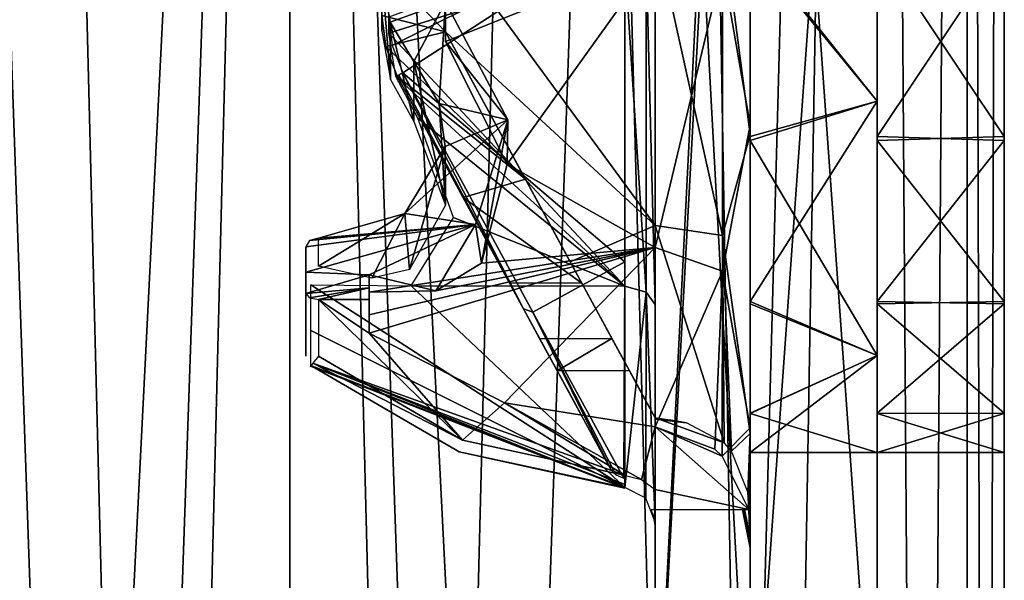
# Model space of a CAD drawing. Header units: millimetres. Extents: x -108 to 112, y -157 to 157.
# Tile 110 of 118: x 97 to 112.5, y 34.49 to 43.31. Entities that reach past the tile are written whole.
import ezdxf

# ---------------------------------------------------------------- set-up
doc = ezdxf.new("R2010")
doc.units = ezdxf.units.MM
doc.header["$LTSCALE"] = 33.374815
for name, color, linetype in [('106', 7, 'CONTINUOUS'), ('110', 7, 'CONTINUOUS'), ('112', 7, 'CONTINUOUS'), ('113', 7, 'CONTINUOUS'), ('114', 7, 'CONTINUOUS'), ('115', 7, 'CONTINUOUS'), ('117', 7, 'CONTINUOUS'), ('118', 7, 'CONTINUOUS'), ('119', 7, 'CONTINUOUS'), ('121', 7, 'CONTINUOUS'), ('124', 7, 'CONTINUOUS'), ('126', 7, 'CONTINUOUS'), ('127', 7, 'CONTINUOUS'), ('128', 7, 'CONTINUOUS'), ('129', 7, 'CONTINUOUS'), ('130', 7, 'CONTINUOUS'), ('131', 7, 'CONTINUOUS'), ('132', 7, 'CONTINUOUS'), ('133', 7, 'CONTINUOUS'), ('136', 7, 'CONTINUOUS'), ('137', 7, 'CONTINUOUS'), ('139', 7, 'CONTINUOUS'), ('141', 7, 'CONTINUOUS'), ('142', 7, 'CONTINUOUS'), ('144', 7, 'CONTINUOUS'), ('15', 7, 'CONTINUOUS'), ('16', 7, 'CONTINUOUS'), ('18', 7, 'CONTINUOUS'), ('20', 7, 'CONTINUOUS'), ('26', 7, 'CONTINUOUS'), ('27', 7, 'CONTINUOUS'), ('30', 7, 'CONTINUOUS'), ('33', 7, 'CONTINUOUS'), ('34', 7, 'CONTINUOUS'), ('35', 7, 'CONTINUOUS'), ('48', 7, 'CONTINUOUS'), ('50', 7, 'CONTINUOUS'), ('52', 7, 'CONTINUOUS'), ('53', 7, 'CONTINUOUS'), ('54', 7, 'CONTINUOUS')]:
    doc.layers.add(name, color=color, linetype=linetype)

msp = doc.modelspace()

# ---------------------------------------------------------------- linework, layer by layer
at = {"layer": '106', "linetype": 'CONTINUOUS'}
for points in [[(102.807, 43.099, -7.839), (102.807, 44.372, -7.962), (106.526, 44.263, -8.984), (102.807, 43.099, -7.839)], [(106.526, 39.115, -7.196), (102.807, 43.099, -7.839), (106.526, 44.263, -8.984), (106.526, 39.115, -7.196)], [(102.92, 42.418, -7.747), (102.807, 43.099, -7.839), (106.526, 39.115, -7.196), (102.92, 42.418, -7.747)], [(103.267, 41.762, -7.718), (102.92, 42.418, -7.747), (106.526, 39.115, -7.196), (103.267, 41.762, -7.718)], [(103.828, 40.199, -7.241), (103.267, 41.762, -7.718), (106.526, 39.115, -7.196), (103.828, 40.199, -7.241)], [(103.162, 39.123, -6.112), (103.828, 40.199, -7.241), (106.526, 39.115, -7.196), (103.162, 39.123, -6.112)], [(101.58, 39.14, -4.784), (103.162, 39.123, -6.112), (106.526, 35.947, -2.761), (101.58, 39.14, -4.784)], [(101.58, 38.419, -3.826), (101.58, 39.14, -4.784), (106.526, 35.947, -2.761), (101.58, 38.419, -3.826)], [(106.526, 35.947, -2.761), (103.162, 39.123, -6.112), (106.526, 39.115, -7.196), (106.526, 35.947, -2.761)], [(101.58, 37.867, -2.761), (101.58, 38.419, -3.826), (106.526, 35.947, -2.761), (101.58, 37.867, -2.761)], [(103.917, 36.508, -2.76), (101.58, 37.867, -2.761), (106.526, 35.947, -2.761), (103.917, 36.508, -2.76)]]:
    msp.add_3dface(points, dxfattribs=at)
at = {"layer": '110', "linetype": 'CONTINUOUS'}
for points in [[(102.83, 43.272, -5.999), (103.7, 43.586, -6.055), (102.7, 44.03, -6.106), (102.83, 43.272, -5.999)], [(103.2, 42.656, -5.84), (103.7, 43.586, -6.055), (102.83, 43.272, -5.999), (103.2, 42.656, -5.84)], [(103.601, 41.993, -5.587), (103.7, 43.586, -6.055), (103.2, 42.656, -5.84), (103.601, 41.993, -5.587)], [(104.681, 41.736, -5.465), (103.7, 43.586, -6.055), (103.601, 41.993, -5.587), (104.681, 41.736, -5.465)], [(103.695, 41.316, -5.231), (104.681, 41.736, -5.465), (103.601, 41.993, -5.587), (103.695, 41.316, -5.231)], [(104.174, 40.088, -4.247), (104.681, 41.736, -5.465), (103.063, 40.259, -4.418), (104.174, 40.088, -4.247)], [(103.063, 40.259, -4.418), (104.681, 41.736, -5.465), (103.695, 41.316, -5.231), (103.063, 40.259, -4.418)], [(101.7, 39.874, -4.013), (104.174, 40.088, -4.247), (103.063, 40.259, -4.418), (101.7, 39.874, -4.013)], [(102.5, 39.297, -3.229), (104.174, 40.088, -4.247), (101.5, 39.338, -3.295), (102.5, 39.297, -3.229)], [(101.5, 39.338, -3.295), (104.174, 40.088, -4.247), (101.5, 39.737, -3.849), (101.5, 39.338, -3.295)], [(101.5, 39.737, -3.849), (104.174, 40.088, -4.247), (101.562, 39.835, -3.968), (101.5, 39.737, -3.849)], [(101.562, 39.835, -3.968), (104.174, 40.088, -4.247), (101.7, 39.874, -4.013), (101.562, 39.835, -3.968)], [(101.5, 39.003, -2.7), (102.5, 39.297, -3.229), (101.5, 39.338, -3.295), (101.5, 39.003, -2.7)], [(102.5, 39.091, -2.871), (102.5, 39.297, -3.229), (101.5, 39.003, -2.7), (102.5, 39.091, -2.871)], [(101.561, 38.935, -2.556), (102.5, 39.091, -2.871), (101.5, 39.003, -2.7), (101.561, 38.935, -2.556)], [(101.7, 38.91, -2.5), (102.5, 39.091, -2.871), (101.561, 38.935, -2.556), (101.7, 38.91, -2.5)], [(102.5, 38.91, -2.5), (102.5, 39.091, -2.871), (101.7, 38.91, -2.5), (102.5, 38.91, -2.5)]]:
    msp.add_3dface(points, dxfattribs=at)
at = {"layer": '112', "linetype": 'CONTINUOUS'}
for points in [[(103.7, 43.586, -6.055), (104.681, 41.736, -5.465), (103.7, 42.968, -7.125), (103.7, 43.586, -6.055)], [(103.7, 42.968, -7.125), (104.681, 41.736, -5.465), (104.671, 41.038, -6.826), (103.7, 42.968, -7.125)], [(104.681, 41.736, -5.465), (104.174, 40.088, -4.247), (104.268, 39.479, -5.597), (104.681, 41.736, -5.465)], [(104.671, 41.038, -6.826), (104.681, 41.736, -5.465), (104.268, 39.479, -5.597), (104.671, 41.038, -6.826)], [(104.174, 40.088, -4.247), (102.5, 39.297, -3.229), (103.548, 39.044, -4.723), (104.174, 40.088, -4.247)], [(104.268, 39.479, -5.597), (104.174, 40.088, -4.247), (103.548, 39.044, -4.723), (104.268, 39.479, -5.597)], [(102.5, 39.297, -3.229), (102.5, 39.022, -3.706), (103.548, 39.044, -4.723), (102.5, 39.297, -3.229)]]:
    msp.add_3dface(points, dxfattribs=at)
at = {"layer": '113', "linetype": 'CONTINUOUS'}
for points in [[(103.7, 44.264, 6.119), (103.7, 43.123, 5.967), (102.7, 44.171, 6.115), (103.7, 44.264, 6.119)], [(102.7, 44.171, 6.115), (103.7, 43.123, 5.967), (102.7, 43.377, 6.02), (102.7, 44.171, 6.115)], [(102.7, 43.377, 6.02), (103.7, 43.123, 5.967), (102.76, 42.891, 5.909), (102.7, 43.377, 6.02)], [(103.7, 43.123, 5.967), (104.961, 40.8, 4.883), (102.76, 42.891, 5.909), (103.7, 43.123, 5.967)], [(102.76, 42.891, 5.909), (104.961, 40.8, 4.883), (102.942, 42.422, 5.761), (102.76, 42.891, 5.909)], [(102.942, 42.422, 5.761), (104.961, 40.8, 4.883), (103.98, 40.511, 4.648), (102.942, 42.422, 5.761)], [(104.961, 40.8, 4.883), (105.848, 39.166, 3.009), (103.98, 40.511, 4.648), (104.961, 40.8, 4.883)], [(105.848, 39.166, 3.009), (104.71, 39.166, 3.009), (103.98, 40.511, 4.648), (105.848, 39.166, 3.009)]]:
    msp.add_3dface(points, dxfattribs=at)
at = {"layer": '114', "linetype": 'CONTINUOUS'}
for points in [[(103.7, 43.123, 7.156), (105.665, 39.502, 6.102), (103.7, 43.123, 5.967), (103.7, 43.123, 7.156)], [(105.665, 39.502, 6.102), (104.961, 40.8, 4.883), (103.7, 43.123, 5.967), (105.665, 39.502, 6.102)], [(105.665, 39.502, 6.102), (105.848, 39.166, 3.009), (104.961, 40.8, 4.883), (105.665, 39.502, 6.102)], [(105.665, 39.502, 6.102), (107, 37.044, 2.899), (105.848, 39.166, 3.009), (105.665, 39.502, 6.102)], [(105.848, 39.166, 3.009), (107, 37.044, 2.899), (106.043, 38.807, 2.64), (105.848, 39.166, 3.009)], [(106.043, 38.807, 2.64), (107, 37.044, 2.899), (106.321, 38.295, 2.5), (106.043, 38.807, 2.64)], [(106.321, 38.295, 2.5), (107, 37.044, 2.899), (106.597, 37.786, 2.5), (106.321, 38.295, 2.5)], [(106.597, 37.786, 2.5), (107, 37.044, 2.899), (106.82, 37.376, 2.587), (106.597, 37.786, 2.5)], [(106.82, 37.376, 2.587), (107, 37.044, 2.899), (107, 37.044, 2.83), (106.82, 37.376, 2.587)]]:
    msp.add_3dface(points, dxfattribs=at)
at = {"layer": '115', "linetype": 'CONTINUOUS'}
for points in [[(106.937, 35.6, 2.5), (107, 35.6, 2.5), (106.984, 35.478, 2.5), (106.937, 35.6, 2.5)], [(107, 35.6, 2.5), (107, 35.348, 2.5), (106.984, 35.478, 2.5), (107, 35.6, 2.5)]]:
    msp.add_3dface(points, dxfattribs=at)
at = {"layer": '117', "linetype": 'CONTINUOUS'}
for points in [[(105.183, 38.295, 2.5), (106.321, 38.295, 2.5), (105.459, 37.786, 2.5), (105.183, 38.295, 2.5)], [(106.321, 38.295, 2.5), (106.597, 37.786, 2.5), (105.459, 37.786, 2.5), (106.321, 38.295, 2.5)]]:
    msp.add_3dface(points, dxfattribs=at)
at = {"layer": '118', "linetype": 'CONTINUOUS'}
for points in [[(107, 30.75, 11.2), (107, 58.25, 11.2), (107, 44.396, 9.486), (107, 30.75, 11.2)], [(107, 58.25, -11.2), (107, 30.75, -11.2), (107, 44.51, -9.487), (107, 58.25, -11.2)], [(107, 44.51, -9.487), (107, 30.75, -11.2), (107, 38.831, -7.605), (107, 44.51, -9.487)], [(107, 38.723, 7.524), (107, 30.75, 11.2), (107, 44.396, 9.486), (107, 38.723, 7.524)], [(107, 38.831, -7.605), (107, 30.75, -11.2), (107, 35.405, -2.7), (107, 38.831, -7.605)], [(107, 31.289, 1.824), (107, 30.75, 11.2), (107, 38.723, 7.524), (107, 31.289, 1.824)], [(107, 32.35), (107, 31.289, 1.824), (107, 38.723, 7.524), (107, 32.35)], [(107, 35.348, 2.5), (107, 32.35), (107, 38.723, 7.524), (107, 35.348, 2.5)], [(107, 35.918, -2.5), (107, 35.666, -2.56), (107, 35.6, -2.5), (107, 35.918, -2.5)], [(107, 35.666, -2.56), (107, 35.405, -2.7), (107, 35.6, -2.5), (107, 35.666, -2.56)], [(107, 35.6, -2.5), (107, 35.405, -2.7), (107, 35.6, 2.5), (107, 35.6, -2.5)], [(107, 35.6, 2.5), (107, 35.405, -2.7), (107, 35.348, 2.5), (107, 35.6, 2.5)], [(107, 35.405, -2.7), (107, 30.75, -11.2), (107, 35.348, 2.5), (107, 35.405, -2.7)], [(107, 30.75, -11.2), (107, 32.35), (107, 35.348, 2.5), (107, 30.75, -11.2)]]:
    msp.add_3dface(points, dxfattribs=at)
at = {"layer": '119', "linetype": 'CONTINUOUS'}
for points in [[(107, 58.25, 11.2), (107, 30.75, 11.2), (108.5, 58.25, 11.2), (107, 58.25, 11.2)], [(108.5, 58.25, 11.2), (107, 30.75, 11.2), (108.5, 30.75, 11.2), (108.5, 58.25, 11.2)]]:
    msp.add_3dface(points, dxfattribs=at)
at = {"layer": '121', "linetype": 'CONTINUOUS'}
for points in [[(107, 30.75, -11.2), (107, 58.25, -11.2), (108.5, 30.75, -11.2), (107, 30.75, -11.2)], [(107, 58.25, -11.2), (108.5, 58.25, -11.2), (108.5, 30.75, -11.2), (107, 58.25, -11.2)]]:
    msp.add_3dface(points, dxfattribs=at)
at = {"layer": '124', "linetype": 'CONTINUOUS'}
for points in [[(102.5, 38.91, -2.5), (101.7, 38.91, -2.5), (102.5, 38.376, -2.5), (102.5, 38.91, -2.5)], [(102.5, 38.376, -2.5), (101.7, 38.91, -2.5), (103.97, 36.692, -2.5), (102.5, 38.376, -2.5)], [(103.97, 36.692, -2.5), (101.7, 38.91, -2.5), (101.7, 38.015, -2.5), (103.97, 36.692, -2.5)], [(104.632, 37.279, -2.5), (102.5, 38.376, -2.5), (103.97, 36.692, -2.5), (104.632, 37.279, -2.5)], [(106.537, 36.137, -2.5), (104.632, 37.279, -2.5), (103.97, 36.692, -2.5), (106.537, 36.137, -2.5)], [(107, 36.901, -2.5), (104.632, 37.279, -2.5), (106.787, 36.073, -2.5), (107, 36.901, -2.5)], [(106.787, 36.073, -2.5), (104.632, 37.279, -2.5), (106.537, 36.137, -2.5), (106.787, 36.073, -2.5)], [(107, 35.918, -2.5), (107, 36.901, -2.5), (106.787, 36.073, -2.5), (107, 35.918, -2.5)], [(107, 36.901, -2.5), (108.057, 36.442, -2.5), (107.942, 36.551, -2.5), (107, 36.901, -2.5)], [(108.057, 36.442, -2.5), (107, 36.901, -2.5), (108.478, 35.6, -2.5), (108.057, 36.442, -2.5)], [(108.478, 35.6, -2.5), (107, 36.901, -2.5), (107, 35.918, -2.5), (108.478, 35.6, -2.5)], [(108.478, 35.6, -2.5), (107, 35.918, -2.5), (107, 35.6, -2.5), (108.478, 35.6, -2.5)]]:
    msp.add_3dface(points, dxfattribs=at)
at = {"layer": '126', "linetype": 'CONTINUOUS'}
for points in [[(107, 44.51, -9.487), (107, 38.831, -7.605), (106.863, 44.329, -9.141), (107, 44.51, -9.487)], [(106.526, 44.263, -8.984), (106.863, 44.329, -9.141), (106.863, 39.022, -7.32), (106.526, 44.263, -8.984)], [(106.526, 39.115, -7.196), (106.526, 44.263, -8.984), (106.863, 39.022, -7.32), (106.526, 39.115, -7.196)], [(106.863, 44.329, -9.141), (107, 38.831, -7.605), (106.863, 39.022, -7.32), (106.863, 44.329, -9.141)], [(106.526, 35.947, -2.761), (106.526, 39.115, -7.196), (106.863, 39.022, -7.32), (106.526, 35.947, -2.761)], [(106.526, 35.947, -2.761), (106.863, 39.022, -7.32), (106.858, 35.783, -2.742), (106.526, 35.947, -2.761)], [(106.863, 39.022, -7.32), (107, 35.405, -2.7), (106.858, 35.783, -2.742), (106.863, 39.022, -7.32)], [(107, 38.831, -7.605), (107, 35.405, -2.7), (106.863, 39.022, -7.32), (107, 38.831, -7.605)]]:
    msp.add_3dface(points, dxfattribs=at)
at = {"layer": '127', "linetype": 'CONTINUOUS'}
for points in [[(103.7, 44.421, -7.287), (103.7, 42.968, -7.125), (107, 44.288, -7.997), (103.7, 44.421, -7.287)], [(103.7, 42.968, -7.125), (104.671, 41.038, -6.826), (107, 44.288, -7.997), (103.7, 42.968, -7.125)], [(107, 44.288, -7.997), (104.671, 41.038, -6.826), (107, 39.724, -6.418), (107, 44.288, -7.997)], [(104.671, 41.038, -6.826), (104.268, 39.479, -5.597), (107, 39.724, -6.418), (104.671, 41.038, -6.826)], [(103.548, 39.044, -4.723), (102.5, 39.022, -3.706), (107, 39.724, -6.418), (103.548, 39.044, -4.723)], [(102.5, 39.022, -3.706), (102.5, 38.668, -3.12), (107, 39.724, -6.418), (102.5, 39.022, -3.706)], [(102.5, 38.376, -2.5), (104.632, 37.279, -2.5), (107, 39.724, -6.418), (102.5, 38.376, -2.5)], [(102.5, 38.668, -3.12), (102.5, 38.376, -2.5), (107, 39.724, -6.418), (102.5, 38.668, -3.12)], [(104.268, 39.479, -5.597), (103.548, 39.044, -4.723), (107, 39.724, -6.418), (104.268, 39.479, -5.597)], [(104.632, 37.279, -2.5), (107, 36.901, -2.5), (107, 39.724, -6.418), (104.632, 37.279, -2.5)]]:
    msp.add_3dface(points, dxfattribs=at)
at = {"layer": '128', "linetype": 'CONTINUOUS'}
for points in [[(108.5, 47.496, -9.015), (108.061, 44.158, -8.432), (108.5, 41.655, -9.064), (108.5, 47.496, -9.015)], [(107, 44.288, -7.997), (107, 39.724, -6.418), (108.061, 44.158, -8.432), (107, 44.288, -7.997)], [(108.061, 44.158, -8.432), (107, 39.724, -6.418), (108.061, 39.355, -6.69), (108.061, 44.158, -8.432)], [(108.061, 44.158, -8.432), (108.061, 39.355, -6.69), (108.5, 41.655, -9.064), (108.061, 44.158, -8.432)], [(108.5, 41.655, -9.064), (108.061, 39.355, -6.69), (108.5, 36.89, -5.687), (108.5, 41.655, -9.064)], [(107, 39.724, -6.418), (107, 36.901, -2.5), (108.061, 39.355, -6.69), (107, 39.724, -6.418)], [(108.061, 39.355, -6.69), (107, 36.901, -2.5), (107.942, 36.551, -2.5), (108.061, 39.355, -6.69)], [(108.057, 36.442, -2.5), (108.061, 39.355, -6.69), (107.942, 36.551, -2.5), (108.057, 36.442, -2.5)], [(108.061, 39.355, -6.69), (108.057, 36.442, -2.5), (108.5, 36.89, -5.687), (108.061, 39.355, -6.69)], [(108.5, 36.89, -5.687), (108.057, 36.442, -2.5), (108.478, 35.6, -2.5), (108.5, 36.89, -5.687)], [(108.5, 35.001, -0.159), (108.5, 36.89, -5.687), (108.478, 35.6, -2.5), (108.5, 35.001, -0.159)], [(108.5, 35, -0.08), (108.5, 35.001, -0.159), (108.375, 35.6, -0.075), (108.5, 35, -0.08)], [(108.375, 35.6, -0.075), (108.5, 35.001, -0.159), (108.375, 35.6, -0.149), (108.375, 35.6, -0.075)], [(108.375, 35.6, -0.149), (108.5, 35.001, -0.159), (108.478, 35.6, -2.5), (108.375, 35.6, -0.149)], [(108.467, 35.313), (108.5, 35, -0.08), (108.375, 35.6), (108.467, 35.313)], [(108.375, 35.6), (108.5, 35, -0.08), (108.375, 35.6, -0.075), (108.375, 35.6)], [(108.412, 35.6, -1.295), (108.375, 35.6, -0.149), (108.478, 35.6, -2.5), (108.412, 35.6, -1.295)], [(108.5, 35), (108.5, 35, -0.08), (108.467, 35.313), (108.5, 35)]]:
    msp.add_3dface(points, dxfattribs=at)
at = {"layer": '129', "linetype": 'CONTINUOUS'}
for points in [[(108.5, 41.504, 9.015), (108.061, 44.842, 8.432), (108.5, 47.345, 9.064), (108.5, 41.504, 9.015)], [(108.061, 44.842, 8.432), (108.061, 39.913, 7.084), (107, 44.712, 7.997), (108.061, 44.842, 8.432)], [(108.061, 39.913, 7.084), (108.061, 44.842, 8.432), (108.5, 41.504, 9.015), (108.061, 39.913, 7.084)], [(107, 44.712, 7.997), (108.061, 39.913, 7.084), (107, 40.071, 6.662), (107, 44.712, 7.997)], [(108.5, 36.796, 5.558), (108.061, 39.913, 7.084), (108.5, 41.504, 9.015), (108.5, 36.796, 5.558)], [(108.061, 39.913, 7.084), (108.089, 36.654, 3.187), (107, 40.071, 6.662), (108.061, 39.913, 7.084)], [(107, 40.071, 6.662), (108.089, 36.654, 3.187), (107, 37.044, 2.899), (107, 40.071, 6.662)], [(108.089, 36.654, 3.187), (108.061, 39.913, 7.084), (108.207, 36.519, 3.231), (108.089, 36.654, 3.187)], [(108.207, 36.519, 3.231), (108.061, 39.913, 7.084), (108.5, 36.796, 5.558), (108.207, 36.519, 3.231)], [(108.089, 36.654, 3.187), (107.494, 36.965, 2.929), (107, 37.044, 2.899), (108.089, 36.654, 3.187)], [(107, 37.044, 2.899), (107.494, 36.965, 2.929), (107, 37.025, 2.851), (107, 37.044, 2.899)], [(107.494, 36.965, 2.929), (107.255, 37.009, 2.87), (107, 37.025, 2.851), (107.494, 36.965, 2.929)], [(108.46, 35.877, 3.082), (108.207, 36.519, 3.231), (108.5, 36.796, 5.558), (108.46, 35.877, 3.082)], [(108.478, 35.6, 2.5), (108.46, 35.877, 3.082), (108.5, 36.796, 5.558), (108.478, 35.6, 2.5)], [(108.5, 35), (108.478, 35.6, 2.5), (108.5, 36.796, 5.558), (108.5, 35)], [(108.467, 35.313), (108.375, 35.6), (108.408, 35.6, 1.217), (108.467, 35.313)], [(108.5, 35), (108.467, 35.313), (108.408, 35.6, 1.217), (108.5, 35)], [(108.478, 35.6, 2.5), (108.5, 35), (108.408, 35.6, 1.217), (108.478, 35.6, 2.5)]]:
    msp.add_3dface(points, dxfattribs=at)
at = {"layer": '130', "linetype": 'CONTINUOUS'}
for points in [[(107, 44.712, 7.997), (107, 40.071, 6.662), (103.7, 44.579, 7.287), (107, 44.712, 7.997)], [(103.7, 44.579, 7.287), (107, 40.071, 6.662), (103.7, 43.123, 7.156), (103.7, 44.579, 7.287)], [(103.7, 43.123, 7.156), (107, 40.071, 6.662), (105.665, 39.502, 6.102), (103.7, 43.123, 7.156)], [(107, 40.071, 6.662), (107, 37.044, 2.899), (105.665, 39.502, 6.102), (107, 40.071, 6.662)]]:
    msp.add_3dface(points, dxfattribs=at)
at = {"layer": '131', "linetype": 'CONTINUOUS'}
for points in [[(103.97, 36.692, -2.5), (101.7, 38.015, -2.5), (101.611, 37.905, -2.559), (103.97, 36.692, -2.5)], [(101.611, 37.905, -2.559), (101.573, 37.86, -2.7), (106.526, 35.938, -2.699), (101.611, 37.905, -2.559)], [(101.573, 37.86, -2.7), (101.58, 37.867, -2.761), (106.526, 35.938, -2.699), (101.573, 37.86, -2.7)], [(101.58, 37.867, -2.761), (103.917, 36.508, -2.76), (106.526, 35.938, -2.699), (101.58, 37.867, -2.761)], [(106.537, 36.137, -2.5), (103.97, 36.692, -2.5), (101.611, 37.905, -2.559), (106.537, 36.137, -2.5)], [(106.537, 36.137, -2.5), (101.611, 37.905, -2.559), (106.529, 35.997, -2.558), (106.537, 36.137, -2.5)], [(106.529, 35.997, -2.558), (101.611, 37.905, -2.559), (106.526, 35.938, -2.699), (106.529, 35.997, -2.558)], [(103.917, 36.508, -2.76), (106.526, 35.947, -2.761), (106.526, 35.938, -2.699), (103.917, 36.508, -2.76)]]:
    msp.add_3dface(points, dxfattribs=at)
at = {"layer": '132', "linetype": 'CONTINUOUS'}
for points in [[(103.98, 40.511, 4.648), (104.71, 39.166, 3.009), (102.942, 42.422, 7.645), (103.98, 40.511, 4.648)], [(104.71, 39.166, 3.009), (104.905, 38.807, 2.64), (102.942, 42.422, 7.645), (104.71, 39.166, 3.009)], [(102.942, 42.422, 5.761), (103.98, 40.511, 4.648), (102.942, 42.422, 7.645), (102.942, 42.422, 5.761)], [(102.942, 42.422, 7.645), (104.905, 38.807, 2.64), (104.93, 38.761, 6.481), (102.942, 42.422, 7.645)], [(104.905, 38.807, 2.64), (105.183, 38.295, 2.5), (104.93, 38.761, 6.481), (104.905, 38.807, 2.64)], [(105.183, 38.295, 2.5), (105.459, 37.786, 2.5), (104.93, 38.761, 6.481), (105.183, 38.295, 2.5)], [(104.93, 38.761, 6.481), (105.459, 37.786, 2.5), (105.714, 37.317, 2.616), (104.93, 38.761, 6.481)], [(106.298, 36.24, 3.242), (104.93, 38.761, 6.481), (106.073, 36.655, 3.186), (106.298, 36.24, 3.242)], [(106.073, 36.655, 3.186), (104.93, 38.761, 6.481), (105.905, 36.965, 2.929), (106.073, 36.655, 3.186)], [(105.905, 36.965, 2.929), (104.93, 38.761, 6.481), (105.714, 37.317, 2.616), (105.905, 36.965, 2.929)]]:
    msp.add_3dface(points, dxfattribs=at)
at = {"layer": '133', "linetype": 'CONTINUOUS'}
for points in [[(102.7, 43.377, 6.02), (102.76, 42.891, 5.909), (102.7, 43.377, 7.705), (102.7, 43.377, 6.02)], [(102.7, 43.377, 7.705), (102.76, 42.891, 5.909), (102.761, 42.888, 7.657), (102.7, 43.377, 7.705)], [(102.76, 42.891, 5.909), (102.942, 42.422, 5.761), (102.761, 42.888, 7.657), (102.76, 42.891, 5.909)], [(102.942, 42.422, 5.761), (102.942, 42.422, 7.645), (102.761, 42.888, 7.657), (102.942, 42.422, 5.761)]]:
    msp.add_3dface(points, dxfattribs=at)
at = {"layer": '136', "linetype": 'CONTINUOUS'}
for points in [[(102.807, 43.351, 7.88), (102.862, 42.904, 7.831), (106.526, 44.737, 8.984), (102.807, 43.351, 7.88)], [(102.862, 42.904, 7.831), (103.03, 42.473, 7.818), (106.526, 44.737, 8.984), (102.862, 42.904, 7.831)], [(106.526, 44.737, 8.984), (103.03, 42.473, 7.818), (106.526, 39.502, 7.47), (106.526, 44.737, 8.984)], [(103.03, 42.473, 7.818), (105.074, 38.707, 6.613), (106.526, 39.502, 7.47), (103.03, 42.473, 7.818)], [(105.074, 38.707, 6.613), (106.51, 36.093, 3.175), (106.526, 39.502, 7.47), (105.074, 38.707, 6.613)]]:
    msp.add_3dface(points, dxfattribs=at)
at = {"layer": '137', "linetype": 'CONTINUOUS'}
for points in [[(102.942, 42.422, 7.645), (104.93, 38.761, 6.481), (102.968, 42.438, 7.749), (102.942, 42.422, 7.645)], [(102.968, 42.438, 7.749), (104.93, 38.761, 6.481), (103.03, 42.473, 7.818), (102.968, 42.438, 7.749)], [(104.93, 38.761, 6.481), (105.074, 38.707, 6.613), (103.03, 42.473, 7.818), (104.93, 38.761, 6.481)], [(104.93, 38.761, 6.481), (106.298, 36.24, 3.242), (105.074, 38.707, 6.613), (104.93, 38.761, 6.481)], [(105.074, 38.707, 6.613), (106.298, 36.24, 3.242), (106.382, 36.146, 3.222), (105.074, 38.707, 6.613)], [(106.51, 36.093, 3.175), (105.074, 38.707, 6.613), (106.382, 36.146, 3.222), (106.51, 36.093, 3.175)]]:
    msp.add_3dface(points, dxfattribs=at)
at = {"layer": '139', "linetype": 'CONTINUOUS'}
for points in [[(103.601, 41.993, -5.587), (103.2, 42.656, -5.84), (103.7, 40.394, -7.14), (103.601, 41.993, -5.587)], [(103.7, 40.394, -7.14), (103.2, 42.656, -5.84), (103.2, 41.709, -7.481), (103.7, 40.394, -7.14)], [(103.695, 41.316, -5.231), (103.601, 41.993, -5.587), (103.7, 40.394, -7.14), (103.695, 41.316, -5.231)], [(103.063, 40.259, -4.418), (103.695, 41.316, -5.231), (103.132, 39.379, -6.078), (103.063, 40.259, -4.418)], [(103.132, 39.379, -6.078), (103.695, 41.316, -5.231), (103.7, 40.394, -7.14), (103.132, 39.379, -6.078)], [(101.7, 39.874, -4.013), (103.063, 40.259, -4.418), (101.7, 39.432, -4.778), (101.7, 39.874, -4.013)], [(101.7, 39.432, -4.778), (103.063, 40.259, -4.418), (102.542, 39.244, -5.476), (101.7, 39.432, -4.778)], [(102.542, 39.244, -5.476), (103.063, 40.259, -4.418), (103.132, 39.379, -6.078), (102.542, 39.244, -5.476)]]:
    msp.add_3dface(points, dxfattribs=at)
at = {"layer": '141', "linetype": 'CONTINUOUS'}
for points in [[(102.83, 43.272, -5.999), (102.7, 44.03, -6.106), (102.835, 42.37, -7.536), (102.83, 43.272, -5.999)], [(102.835, 42.37, -7.536), (102.7, 44.03, -6.106), (102.7, 43.13, -7.665), (102.835, 42.37, -7.536)], [(103.2, 42.656, -5.84), (102.83, 43.272, -5.999), (103.2, 41.709, -7.481), (103.2, 42.656, -5.84)], [(103.2, 41.709, -7.481), (102.83, 43.272, -5.999), (102.835, 42.37, -7.536), (103.2, 41.709, -7.481)]]:
    msp.add_3dface(points, dxfattribs=at)
at = {"layer": '142', "linetype": 'CONTINUOUS'}
msp.add_3dface([(102.7, 43.13, -7.665), (102.7, 44.03, -6.106), (102.7, 44.375, -7.785), (102.7, 43.13, -7.665)], dxfattribs=at)
at = {"layer": '144', "linetype": 'CONTINUOUS'}
for points in [[(101.5, 39.338, -3.295), (101.5, 39.737, -3.849), (101.5, 38.554, -3.741), (101.5, 39.338, -3.295)], [(101.5, 38.554, -3.741), (101.5, 39.737, -3.849), (101.5, 39.259, -4.678), (101.5, 38.554, -3.741)], [(101.5, 39.003, -2.7), (101.5, 39.338, -3.295), (101.5, 38.015, -2.7), (101.5, 39.003, -2.7)], [(101.5, 38.015, -2.7), (101.5, 39.338, -3.295), (101.5, 38.554, -3.741), (101.5, 38.015, -2.7)]]:
    msp.add_3dface(points, dxfattribs=at)
at = {"layer": '15', "linetype": 'CONTINUOUS'}
for points in [[(112.5, 100, 25.5), (112.5, -100, 25.5), (112.5, 80.026, 6.499), (112.5, 100, 25.5)], [(112.5, -100, -25.5), (112.5, 100, -25.5), (112.5, -80.026, -6.499), (112.5, -100, -25.5)], [(112.5, 41.41, -7.379), (112.5, 100, -25.5), (112.5, 44.468, -7.999), (112.5, 41.41, -7.379)], [(112.5, 100, -25.5), (112.5, 41.41, -7.379), (112.5, 5), (112.5, 100, -25.5)], [(112.5, -44.532, -7.999), (112.5, 100, -25.5), (112.5, -41.472, -7.404), (112.5, -44.532, -7.999)], [(112.5, 100, -25.5), (112.5, -44.532, -7.999), (112.5, -75.431, -4.623), (112.5, 100, -25.5)], [(112.5, -41.472, -7.404), (112.5, 100, -25.5), (112.5, -38.877, -5.689), (112.5, -41.472, -7.404)], [(112.5, -38.877, -5.689), (112.5, 100, -25.5), (112.5, -37.12, -3.083), (112.5, -38.877, -5.689)], [(112.5, -37.12, -3.083), (112.5, 100, -25.5), (112.5, -36.5), (112.5, -37.12, -3.083)], [(112.5, -36.5), (112.5, 100, -25.5), (112.5, -0.02, -5), (112.5, -36.5)], [(112.5, -0.02, -5), (112.5, 100, -25.5), (112.5, 3.508, -3.562), (112.5, -0.02, -5)], [(112.5, 3.508, -3.562), (112.5, 100, -25.5), (112.5, 5), (112.5, 3.508, -3.562)], [(112.5, -80.026, -6.499), (112.5, 100, -25.5), (112.5, -75.431, -4.623), (112.5, -80.026, -6.499)], [(112.5, 80.026, 6.499), (112.5, -100, 25.5), (112.5, 75.431, 4.623), (112.5, 80.026, 6.499)], [(112.5, -100, 25.5), (112.5, 44.532, 7.999), (112.5, 75.431, 4.623), (112.5, -100, 25.5)], [(112.5, 44.532, 7.999), (112.5, -100, 25.5), (112.5, 41.472, 7.404), (112.5, 44.532, 7.999)], [(112.5, 41.472, 7.404), (112.5, -100, 25.5), (112.5, 38.877, 5.689), (112.5, 41.472, 7.404)], [(112.5, 41.41, -7.379), (112.5, 38.841, -5.654), (112.5, 5), (112.5, 41.41, -7.379)], [(112.5, 38.877, 5.689), (112.5, -100, 25.5), (112.5, 37.12, 3.083), (112.5, 38.877, 5.689)], [(112.5, 38.841, -5.654), (112.5, 37.113, -3.067), (112.5, 5), (112.5, 38.841, -5.654)], [(112.5, -100, 25.5), (112.5, 36.5), (112.5, 37.12, 3.083), (112.5, -100, 25.5)], [(112.5, 37.113, -3.067), (112.5, 36.5), (112.5, 5), (112.5, 37.113, -3.067)], [(112.5, 36.5), (112.5, -100, 25.5), (112.5, 0.02, 5), (112.5, 36.5)], [(112.5, 5), (112.5, 36.5), (112.5, 3.529, 3.541), (112.5, 5)], [(112.5, 3.529, 3.541), (112.5, 36.5), (112.5, 0.02, 5), (112.5, 3.529, 3.541)]]:
    msp.add_3dface(points, dxfattribs=at)
at = {"layer": '16', "linetype": 'CONTINUOUS'}
for points in [[(110.5, 100, -25.5), (110.5, -100, -25.5), (110.5, 80.026, -6.499), (110.5, 100, -25.5)], [(110.5, -100, 25.5), (110.5, 100, 25.5), (110.5, -80.026, 6.499), (110.5, -100, 25.5)], [(110.5, 41.41, 7.379), (110.5, 100, 25.5), (110.5, 44.468, 7.999), (110.5, 41.41, 7.379)], [(110.5, 100, 25.5), (110.5, 41.41, 7.379), (110.5, 8.9), (110.5, 100, 25.5)], [(110.5, -44.532, 7.999), (110.5, 100, 25.5), (110.5, -41.472, 7.404), (110.5, -44.532, 7.999)], [(110.5, 100, 25.5), (110.5, -44.532, 7.999), (110.5, -75.431, 4.623), (110.5, 100, 25.5)], [(110.5, -41.472, 7.404), (110.5, 100, 25.5), (110.5, -38.877, 5.689), (110.5, -41.472, 7.404)], [(110.5, -38.877, 5.689), (110.5, 100, 25.5), (110.5, -37.12, 3.083), (110.5, -38.877, 5.689)], [(110.5, -37.12, 3.083), (110.5, 100, 25.5), (110.5, -2.767, 8.458), (110.5, -37.12, 3.083)], [(110.5, 100, 25.5), (110.5, 8.9), (110.5, 8.459, 2.766), (110.5, 100, 25.5)], [(110.5, -2.767, 8.458), (110.5, 100, 25.5), (110.5, 2.698, 8.48), (110.5, -2.767, 8.458)], [(110.5, 2.698, 8.48), (110.5, 100, 25.5), (110.5, 7.17, 5.27), (110.5, 2.698, 8.48)], [(110.5, 7.17, 5.27), (110.5, 100, 25.5), (110.5, 8.459, 2.766), (110.5, 7.17, 5.27)], [(110.5, -80.026, 6.499), (110.5, 100, 25.5), (110.5, -75.431, 4.623), (110.5, -80.026, 6.499)], [(110.5, 80.026, -6.499), (110.5, -100, -25.5), (110.5, 75.431, -4.623), (110.5, 80.026, -6.499)], [(110.5, -100, -25.5), (110.5, 44.532, -7.999), (110.5, 75.431, -4.623), (110.5, -100, -25.5)], [(110.5, 44.532, -7.999), (110.5, -100, -25.5), (110.5, 41.472, -7.404), (110.5, 44.532, -7.999)], [(110.5, 41.472, -7.404), (110.5, -100, -25.5), (110.5, 38.877, -5.689), (110.5, 41.472, -7.404)], [(110.5, 41.41, 7.379), (110.5, 38.841, 5.654), (110.5, 31.239, 1.737), (110.5, 41.41, 7.379)], [(110.5, 29.247, 1.73), (110.5, 41.41, 7.379), (110.5, 31.239, 1.737), (110.5, 29.247, 1.73)], [(110.5, 41.41, 7.379), (110.5, 29.247, 1.73), (110.5, 8.9), (110.5, 41.41, 7.379)], [(110.5, 38.877, -5.689), (110.5, -100, -25.5), (110.5, 37.12, -3.083), (110.5, 38.877, -5.689)], [(110.5, 38.841, 5.654), (110.5, 37.113, 3.067), (110.5, 32.25), (110.5, 38.841, 5.654)], [(110.5, 38.841, 5.654), (110.5, 32.25), (110.5, 31.239, 1.737), (110.5, 38.841, 5.654)], [(110.5, 37.12, -3.083), (110.5, -100, -25.5), (110.5, 2.767, -8.458), (110.5, 37.12, -3.083)], [(110.5, 36.5), (110.5, 37.12, -3.083), (110.5, 31.253, -1.73), (110.5, 36.5)], [(110.5, 31.253, -1.73), (110.5, 37.12, -3.083), (110.5, 2.767, -8.458), (110.5, 31.253, -1.73)], [(110.5, 37.113, 3.067), (110.5, 36.5), (110.5, 32.25), (110.5, 37.113, 3.067)], [(110.5, 32.25), (110.5, 36.5), (110.5, 31.253, -1.73), (110.5, 32.25)]]:
    msp.add_3dface(points, dxfattribs=at)
at = {"layer": '18', "linetype": 'CONTINUOUS'}
for points in [[(105.517, -84.783, 27.5), (110.5, 100, 27.5), (101.25, -83, 27.5), (105.517, -84.783, 27.5)], [(101.25, -83, 27.5), (110.5, 100, 27.5), (107.249, 88.976, 27.5), (101.25, -83, 27.5)], [(107.249, -89.024, 27.5), (110.5, 100, 27.5), (105.517, -84.783, 27.5), (107.249, -89.024, 27.5)], [(110.5, -100, 27.5), (110.5, 100, 27.5), (107.249, -89.024, 27.5), (110.5, -100, 27.5)], [(105.49, 84.756, 27.5), (101.25, -83, 27.5), (107.249, 88.976, 27.5), (105.49, 84.756, 27.5)], [(92, -100, 27.5), (101.25, 83, 27.5), (96.983, 84.783, 27.5), (92, -100, 27.5)], [(101.25, 83, 27.5), (101.25, -83, 27.5), (105.49, 84.756, 27.5), (101.25, 83, 27.5)], [(92, -100, 27.5), (95.251, -88.976, 27.5), (101.25, 83, 27.5), (92, -100, 27.5)], [(95.251, -88.976, 27.5), (97.01, -84.756, 27.5), (101.25, 83, 27.5), (95.251, -88.976, 27.5)], [(97.01, -84.756, 27.5), (101.25, -83, 27.5), (101.25, 83, 27.5), (97.01, -84.756, 27.5)]]:
    msp.add_3dface(points, dxfattribs=at)
at = {"layer": '20', "linetype": 'CONTINUOUS'}
for points in [[(92, 100, -27.5), (101.25, -83, -27.5), (96.983, -84.783, -27.5), (92, 100, -27.5)], [(101.25, -83, -27.5), (92, 100, -27.5), (95.251, 88.976, -27.5), (101.25, -83, -27.5)], [(110.5, 100, -27.5), (110.5, -100, -27.5), (107.249, 89.024, -27.5), (110.5, 100, -27.5)], [(107.249, 89.024, -27.5), (110.5, -100, -27.5), (105.517, 84.783, -27.5), (107.249, 89.024, -27.5)], [(97.01, 84.756, -27.5), (101.25, -83, -27.5), (95.251, 88.976, -27.5), (97.01, 84.756, -27.5)], [(101.25, 83, -27.5), (101.25, -83, -27.5), (97.01, 84.756, -27.5), (101.25, 83, -27.5)], [(105.517, 84.783, -27.5), (110.5, -100, -27.5), (101.25, 83, -27.5), (105.517, 84.783, -27.5)], [(110.5, -100, -27.5), (107.249, -88.976, -27.5), (101.25, 83, -27.5), (110.5, -100, -27.5)], [(105.49, -84.756, -27.5), (101.25, -83, -27.5), (101.25, 83, -27.5), (105.49, -84.756, -27.5)], [(107.249, -88.976, -27.5), (105.49, -84.756, -27.5), (101.25, 83, -27.5), (107.249, -88.976, -27.5)]]:
    msp.add_3dface(points, dxfattribs=at)
at = {"layer": '26', "linetype": 'CONTINUOUS'}
for points in [[(112.5, 44.468, -7.999), (110.5, 44.532, -7.999), (110.5, 41.472, -7.404), (112.5, 44.468, -7.999)], [(112.5, 41.41, -7.379), (112.5, 44.468, -7.999), (110.5, 41.472, -7.404), (112.5, 41.41, -7.379)], [(112.5, 41.41, -7.379), (110.5, 41.472, -7.404), (110.5, 38.877, -5.689), (112.5, 41.41, -7.379)], [(112.5, 38.841, -5.654), (112.5, 41.41, -7.379), (110.5, 38.877, -5.689), (112.5, 38.841, -5.654)], [(112.5, 38.841, -5.654), (110.5, 38.877, -5.689), (110.5, 37.12, -3.083), (112.5, 38.841, -5.654)], [(112.5, 37.113, -3.067), (112.5, 38.841, -5.654), (110.5, 37.12, -3.083), (112.5, 37.113, -3.067)], [(112.5, 37.113, -3.067), (110.5, 37.12, -3.083), (110.5, 36.5), (112.5, 37.113, -3.067)], [(112.5, 36.5), (112.5, 37.113, -3.067), (110.5, 36.5), (112.5, 36.5)]]:
    msp.add_3dface(points, dxfattribs=at)
at = {"layer": '27', "linetype": 'CONTINUOUS'}
for points in [[(112.5, 44.532, 7.999), (112.5, 41.472, 7.404), (110.5, 44.468, 7.999), (112.5, 44.532, 7.999)], [(112.5, 41.472, 7.404), (110.5, 41.41, 7.379), (110.5, 44.468, 7.999), (112.5, 41.472, 7.404)], [(112.5, 41.472, 7.404), (112.5, 38.877, 5.689), (110.5, 41.41, 7.379), (112.5, 41.472, 7.404)], [(112.5, 38.877, 5.689), (110.5, 38.841, 5.654), (110.5, 41.41, 7.379), (112.5, 38.877, 5.689)], [(112.5, 38.877, 5.689), (112.5, 37.12, 3.083), (110.5, 38.841, 5.654), (112.5, 38.877, 5.689)], [(112.5, 37.12, 3.083), (110.5, 37.113, 3.067), (110.5, 38.841, 5.654), (112.5, 37.12, 3.083)], [(112.5, 37.12, 3.083), (112.5, 36.5), (110.5, 37.113, 3.067), (112.5, 37.12, 3.083)], [(112.5, 36.5), (110.5, 36.5), (110.5, 37.113, 3.067), (112.5, 36.5)]]:
    msp.add_3dface(points, dxfattribs=at)
at = {"layer": '30', "linetype": 'CONTINUOUS'}
for points in [[(92, 100, 25.5), (101.25, -83, 25.5), (96.983, -84.783, 25.5), (92, 100, 25.5)], [(101.25, -83, 25.5), (92, 100, 25.5), (95.251, 88.976, 25.5), (101.25, -83, 25.5)], [(110.5, 100, 25.5), (110.5, -100, 25.5), (107.249, 89.024, 25.5), (110.5, 100, 25.5)], [(107.249, 89.024, 25.5), (110.5, -100, 25.5), (105.517, 84.783, 25.5), (107.249, 89.024, 25.5)], [(97.01, 84.756, 25.5), (101.25, -83, 25.5), (95.251, 88.976, 25.5), (97.01, 84.756, 25.5)], [(101.25, 83, 25.5), (101.25, -83, 25.5), (97.01, 84.756, 25.5), (101.25, 83, 25.5)], [(105.517, 84.783, 25.5), (110.5, -100, 25.5), (101.25, 83, 25.5), (105.517, 84.783, 25.5)], [(110.5, -100, 25.5), (107.249, -88.976, 25.5), (101.25, 83, 25.5), (110.5, -100, 25.5)], [(107.249, -88.976, 25.5), (105.49, -84.756, 25.5), (101.25, 83, 25.5), (107.249, -88.976, 25.5)], [(105.49, -84.756, 25.5), (101.25, -83, 25.5), (101.25, 83, 25.5), (105.49, -84.756, 25.5)]]:
    msp.add_3dface(points, dxfattribs=at)
at = {"layer": '33', "linetype": 'CONTINUOUS'}
for points in [[(105.517, -84.783, -25.5), (110.5, 100, -25.5), (101.25, -83, -25.5), (105.517, -84.783, -25.5)], [(101.25, -83, -25.5), (110.5, 100, -25.5), (107.249, 88.976, -25.5), (101.25, -83, -25.5)], [(107.249, -89.024, -25.5), (110.5, 100, -25.5), (105.517, -84.783, -25.5), (107.249, -89.024, -25.5)], [(110.5, -100, -25.5), (110.5, 100, -25.5), (107.249, -89.024, -25.5), (110.5, -100, -25.5)], [(105.49, 84.756, -25.5), (101.25, -83, -25.5), (107.249, 88.976, -25.5), (105.49, 84.756, -25.5)], [(92, -100, -25.5), (101.25, 83, -25.5), (96.983, 84.783, -25.5), (92, -100, -25.5)], [(101.25, 83, -25.5), (101.25, -83, -25.5), (105.49, 84.756, -25.5), (101.25, 83, -25.5)], [(92, -100, -25.5), (95.251, -88.976, -25.5), (101.25, 83, -25.5), (92, -100, -25.5)], [(95.251, -88.976, -25.5), (97.01, -84.756, -25.5), (101.25, 83, -25.5), (95.251, -88.976, -25.5)], [(97.01, -84.756, -25.5), (101.25, -83, -25.5), (101.25, 83, -25.5), (97.01, -84.756, -25.5)]]:
    msp.add_3dface(points, dxfattribs=at)
at = {"layer": '34', "linetype": 'CONTINUOUS'}
for points in [[(110.5, 100, 27.5), (110.5, -100, 27.5), (111.914, -100, 26.914), (110.5, 100, 27.5)], [(111.914, 100, 26.914), (110.5, 100, 27.5), (111.914, -100, 26.914), (111.914, 100, 26.914)], [(112.5, -100, 25.5), (112.5, 100, 25.5), (111.914, 100, 26.914), (112.5, -100, 25.5)], [(112.5, -100, 25.5), (111.914, 100, 26.914), (111.914, -100, 26.914), (112.5, -100, 25.5)]]:
    msp.add_3dface(points, dxfattribs=at)
at = {"layer": '35', "linetype": 'CONTINUOUS'}
for points in [[(111.914, -100, -26.914), (110.5, -100, -27.5), (111.914, 100, -26.914), (111.914, -100, -26.914)], [(110.5, -100, -27.5), (110.5, 100, -27.5), (111.914, 100, -26.914), (110.5, -100, -27.5)], [(112.5, 100, -25.5), (112.5, -100, -25.5), (111.914, -100, -26.914), (112.5, 100, -25.5)], [(112.5, 100, -25.5), (111.914, -100, -26.914), (111.914, 100, -26.914), (112.5, 100, -25.5)]]:
    msp.add_3dface(points, dxfattribs=at)
at = {"layer": '48', "color": 7, "linetype": 'CONTINUOUS'}
for points in [[(108.5, 58.5, -11.25), (108.5, 30.5, -11.25), (108.5, 47.59, -7.379), (108.5, 58.5, -11.25)], [(108.5, 30.5, 11.25), (108.5, 58.5, 11.25), (108.5, 41.41, 7.379), (108.5, 30.5, 11.25)], [(108.5, 41.41, 7.379), (108.5, 58.5, 11.25), (108.5, 44.468, 7.999), (108.5, 41.41, 7.379)], [(108.5, 47.59, -7.379), (108.5, 30.5, -11.25), (108.5, 44.532, -7.999), (108.5, 47.59, -7.379)], [(108.5, 44.532, -7.999), (108.5, 30.5, -11.25), (108.5, 41.472, -7.404), (108.5, 44.532, -7.999)], [(108.5, 41.472, -7.404), (108.5, 30.5, -11.25), (108.5, 38.877, -5.689), (108.5, 41.472, -7.404)], [(108.5, 31.289, 1.824), (108.5, 30.5, 11.25), (108.5, 41.41, 7.379), (108.5, 31.289, 1.824)], [(108.5, 38.841, 5.654), (108.5, 31.289, 1.824), (108.5, 41.41, 7.379), (108.5, 38.841, 5.654)], [(108.5, 38.877, -5.689), (108.5, 30.5, -11.25), (108.5, 37.12, -3.083), (108.5, 38.877, -5.689)], [(108.5, 32.35), (108.5, 31.289, 1.824), (108.5, 38.841, 5.654), (108.5, 32.35)], [(108.5, 37.113, 3.067), (108.5, 32.35), (108.5, 38.841, 5.654), (108.5, 37.113, 3.067)], [(108.5, 37.12, -3.083), (108.5, 30.5, -11.25), (108.5, 36.5), (108.5, 37.12, -3.083)], [(108.5, 36.5), (108.5, 32.35), (108.5, 37.113, 3.067), (108.5, 36.5)], [(108.5, 30.5, -11.25), (108.5, 32.35), (108.5, 36.5), (108.5, 30.5, -11.25)]]:
    msp.add_3dface(points, dxfattribs=at)
at = {"layer": '50', "color": 7, "linetype": 'CONTINUOUS'}
for points in [[(108.5, 30.5, -11.25), (108.5, 58.5, -11.25), (110.5, 30.5, -11.25), (108.5, 30.5, -11.25)], [(108.5, 58.5, -11.25), (110.5, 58.5, -11.25), (110.5, 30.5, -11.25), (108.5, 58.5, -11.25)]]:
    msp.add_3dface(points, dxfattribs=at)
at = {"layer": '52', "color": 7, "linetype": 'CONTINUOUS'}
for points in [[(108.5, 58.5, 11.25), (108.5, 30.5, 11.25), (110.5, 58.5, 11.25), (108.5, 58.5, 11.25)], [(110.5, 58.5, 11.25), (108.5, 30.5, 11.25), (110.5, 30.5, 11.25), (110.5, 58.5, 11.25)]]:
    msp.add_3dface(points, dxfattribs=at)
at = {"layer": '53', "color": 7, "linetype": 'CONTINUOUS'}
for points in [[(110.5, 46.972, -7.608), (108.5, 44.532, -7.999), (110.5, 42.028, -7.608), (110.5, 46.972, -7.608)], [(108.5, 44.532, -7.999), (108.5, 41.472, -7.404), (110.5, 42.028, -7.608), (108.5, 44.532, -7.999)], [(108.5, 41.472, -7.404), (108.5, 38.877, -5.689), (110.5, 42.028, -7.608), (108.5, 41.472, -7.404)], [(110.5, 42.028, -7.608), (108.5, 38.877, -5.689), (110.5, 38.028, -4.702), (110.5, 42.028, -7.608)], [(108.5, 38.877, -5.689), (108.5, 37.12, -3.083), (110.5, 38.028, -4.702), (108.5, 38.877, -5.689)], [(108.5, 37.12, -3.083), (108.5, 36.5), (110.5, 38.028, -4.702), (108.5, 37.12, -3.083)], [(110.5, 38.028, -4.702), (108.5, 36.5), (110.5, 36.5), (110.5, 38.028, -4.702)]]:
    msp.add_3dface(points, dxfattribs=at)
at = {"layer": '54', "color": 7, "linetype": 'CONTINUOUS'}
for points in [[(110.5, 42.028, 7.608), (108.5, 44.468, 7.999), (110.5, 46.972, 7.608), (110.5, 42.028, 7.608)], [(108.5, 41.41, 7.379), (108.5, 44.468, 7.999), (110.5, 42.028, 7.608), (108.5, 41.41, 7.379)], [(110.5, 38.028, 4.702), (108.5, 41.41, 7.379), (110.5, 42.028, 7.608), (110.5, 38.028, 4.702)], [(108.5, 38.841, 5.654), (108.5, 41.41, 7.379), (110.5, 38.028, 4.702), (108.5, 38.841, 5.654)], [(108.5, 37.113, 3.067), (108.5, 38.841, 5.654), (110.5, 38.028, 4.702), (108.5, 37.113, 3.067)], [(110.5, 36.5), (108.5, 37.113, 3.067), (110.5, 38.028, 4.702), (110.5, 36.5)], [(108.5, 36.5), (108.5, 37.113, 3.067), (110.5, 36.5), (108.5, 36.5)]]:
    msp.add_3dface(points, dxfattribs=at)

doc.saveas('drawing.dxf')
